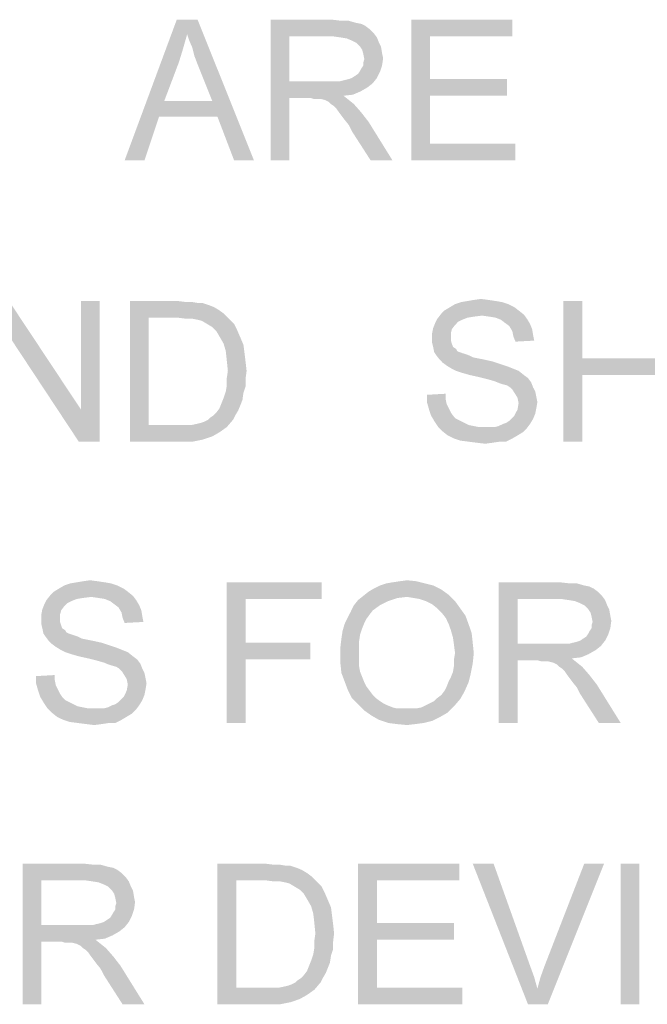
# Model space of a CAD drawing. Extents: x 0 to 841, y 0 to 594.
# Tile 43 of 91: x 685 to 696, y 44 to 61. Entities that reach past the tile are written whole.
import ezdxf

# ---------------------------------------------------------------- set-up
doc = ezdxf.new("R2010")
doc.units = 0
doc.header["$LTSCALE"] = 46.255
doc.header["$MEASUREMENT"] = 0
doc.layers.get('0').update_dxf_attribs({"linetype": 'CONTINUOUS'})

msp = doc.modelspace()

# ---------------------------------------------------------------- linework, layer by layer
at = {"color": 7, "linetype": 'Continuous'}
for points in [[(687.533, 60.741), (686.422, 58.5), (687.348, 61)], [(687.348, 61), (687.719, 61), (687.533, 60.741)], [(687.57, 60.63), (687.533, 60.741), (687.719, 61)], [(687.626, 60.5), (687.57, 60.63), (687.719, 61)], [(687.663, 60.352), (687.626, 60.5), (687.719, 61)], [(687.719, 60.204), (687.663, 60.352), (687.719, 61)], [(687.978, 59.556), (687.719, 60.204), (687.719, 61)], [(688.07, 59.278), (687.978, 59.556), (687.719, 61)], [(688.367, 58.5), (688.07, 59.278), (687.719, 61)], [(688.367, 58.5), (687.719, 61), (688.719, 58.5)], [(689.015, 61), (690.107, 61), (689.348, 60.704)], [(689.348, 60.704), (689.015, 58.5), (689.015, 61)], [(690.107, 61), (690.274, 60.981), (689.348, 60.704)], [(690.404, 60.981), (690.533, 60.944), (689.348, 60.704)], [(690.274, 60.981), (690.404, 60.981), (689.348, 60.704)], [(690.533, 60.944), (690.626, 60.926), (689.348, 60.704)], [(690.626, 60.926), (690.7, 60.889), (689.348, 60.704)], [(691.515, 61), (693.311, 61), (691.848, 60.704)], [(691.848, 60.704), (691.515, 58.5), (691.515, 61)], [(691.848, 60.704), (693.311, 61), (693.311, 60.704)], [(687.533, 60.741), (687.459, 60.481), (686.422, 58.5)], [(690.7, 60.889), (690.774, 60.833), (689.348, 60.704)], [(690.774, 60.833), (690.848, 60.759), (689.348, 60.704)], [(690.126, 60.704), (689.348, 60.704), (690.848, 60.759)], [(690.256, 60.685), (690.126, 60.704), (690.848, 60.759)], [(690.256, 60.685), (690.848, 60.759), (690.904, 60.685)], [(689.348, 60.704), (689.348, 59.907), (689.015, 58.5)], [(690.904, 60.685), (690.367, 60.667), (690.256, 60.685)], [(690.459, 60.63), (690.367, 60.667), (690.904, 60.685)], [(690.533, 60.593), (690.459, 60.63), (690.904, 60.685)], [(690.533, 60.593), (690.904, 60.685), (690.941, 60.593)], [(690.941, 60.593), (690.607, 60.519), (690.533, 60.593)], [(690.607, 60.519), (690.941, 60.593), (690.978, 60.519)], [(691.848, 60.704), (691.848, 59.944), (691.515, 58.5)], [(687.459, 60.481), (687.385, 60.241), (686.422, 58.5)], [(690.978, 60.519), (690.644, 60.463), (690.607, 60.519)], [(690.644, 60.463), (690.978, 60.519), (690.996, 60.407)], [(690.996, 60.407), (690.663, 60.389), (690.644, 60.463)], [(690.663, 60.389), (690.996, 60.407), (691.015, 60.315)], [(691.015, 60.315), (690.681, 60.296), (690.663, 60.389)], [(687.385, 60.241), (687.126, 59.556), (686.422, 58.5)], [(690.663, 60.241), (690.681, 60.296), (691.015, 60.315)], [(690.663, 60.185), (690.663, 60.241), (691.015, 60.315)], [(690.663, 60.185), (691.015, 60.315), (690.996, 60.185)], [(690.459, 59.963), (690.515, 60), (690.959, 60.074)], [(690.459, 59.963), (690.959, 60.074), (690.904, 59.963)], [(690.515, 60), (690.57, 60.037), (690.959, 60.074)], [(690.959, 60.074), (690.57, 60.037), (690.607, 60.093)], [(690.607, 60.093), (690.626, 60.13), (690.996, 60.185)], [(690.607, 60.093), (690.996, 60.185), (690.959, 60.074)], [(690.996, 60.185), (690.626, 60.13), (690.663, 60.185)], [(689.348, 59.907), (689.348, 59.611), (689.015, 58.5)], [(690.256, 59.907), (690.83, 59.87), (689.348, 59.611)], [(690.163, 59.907), (690.256, 59.907), (689.348, 59.611)], [(690.052, 59.907), (690.163, 59.907), (689.348, 59.611)], [(689.348, 59.907), (690.052, 59.907), (689.348, 59.611)], [(690.83, 59.87), (690.737, 59.796), (689.348, 59.611)], [(690.256, 59.907), (690.33, 59.926), (690.904, 59.963)], [(690.256, 59.907), (690.904, 59.963), (690.83, 59.87)], [(690.33, 59.926), (690.404, 59.944), (690.904, 59.963)], [(690.904, 59.963), (690.404, 59.944), (690.459, 59.963)], [(691.848, 59.944), (691.848, 59.648), (691.515, 58.5)], [(691.848, 59.648), (693.219, 59.944), (693.219, 59.648)], [(691.848, 59.944), (693.219, 59.944), (691.848, 59.648)], [(690.737, 59.796), (690.607, 59.722), (689.348, 59.611)], [(690.607, 59.722), (690.478, 59.667), (689.348, 59.611)], [(687.126, 59.556), (687.033, 59.278), (686.422, 58.5)], [(687.126, 59.556), (687.978, 59.556), (687.033, 59.278)], [(688.07, 59.278), (687.033, 59.278), (687.978, 59.556)], [(689.015, 58.5), (689.348, 59.611), (689.348, 58.5)], [(690.478, 59.667), (690.311, 59.648), (689.348, 59.611)], [(689.719, 59.611), (689.348, 59.611), (690.311, 59.648)], [(689.774, 59.593), (689.719, 59.611), (690.311, 59.648)], [(689.83, 59.593), (689.774, 59.593), (690.311, 59.648)], [(689.867, 59.593), (689.83, 59.593), (690.311, 59.648)], [(689.904, 59.593), (689.867, 59.593), (690.311, 59.648)], [(689.978, 59.574), (689.904, 59.593), (690.311, 59.648)], [(689.978, 59.574), (690.311, 59.648), (690.404, 59.574)], [(690.404, 59.574), (690.052, 59.537), (689.978, 59.574)], [(690.089, 59.5), (690.052, 59.537), (690.404, 59.574)], [(690.089, 59.5), (690.404, 59.574), (690.496, 59.5)], [(690.496, 59.5), (690.144, 59.463), (690.089, 59.5)], [(690.181, 59.426), (690.144, 59.463), (690.496, 59.5)], [(690.219, 59.37), (690.181, 59.426), (690.496, 59.5)], [(690.219, 59.37), (690.496, 59.5), (690.626, 59.352)], [(691.848, 59.648), (691.848, 58.796), (691.515, 58.5)], [(690.626, 59.352), (690.274, 59.296), (690.219, 59.37)], [(690.33, 59.222), (690.274, 59.296), (690.626, 59.352)], [(690.33, 59.222), (690.626, 59.352), (690.756, 59.185)], [(686.422, 58.5), (687.033, 59.278), (686.774, 58.5)], [(690.756, 59.185), (690.404, 59.13), (690.33, 59.222)], [(690.459, 59.019), (690.404, 59.13), (690.756, 59.185)], [(690.793, 58.5), (690.459, 59.019), (690.756, 59.185)], [(690.793, 58.5), (690.756, 59.185), (691.181, 58.5)], [(691.848, 58.796), (693.367, 58.796), (691.515, 58.5)], [(691.515, 58.5), (693.367, 58.796), (693.367, 58.5)], [(684.348, 55.407), (684.367, 56), (685.644, 54.074)], [(685.607, 53.5), (685.644, 54.074), (685.978, 56)], [(685.607, 53.5), (685.978, 56), (685.978, 53.5)], [(685.978, 56), (685.644, 54.074), (685.644, 56)], [(686.515, 56), (687.367, 56), (686.848, 55.704)], [(686.848, 55.704), (686.515, 53.5), (686.515, 56)], [(687.367, 56), (687.515, 55.981), (686.848, 55.704)], [(693.015, 56), (692.404, 55.981), (692.515, 56)], [(692.404, 55.981), (693.015, 56), (693.126, 55.981)], [(692.885, 56.019), (692.515, 56), (692.626, 56.019)], [(692.515, 56), (692.885, 56.019), (693.015, 56)], [(692.626, 56.019), (692.756, 56.037), (692.885, 56.019)], [(694.552, 56), (694.552, 54.981), (694.219, 53.5)], [(694.552, 56), (694.219, 53.5), (694.219, 56)], [(687.626, 55.981), (687.737, 55.963), (686.848, 55.704)], [(687.515, 55.981), (687.626, 55.981), (686.848, 55.704)], [(687.811, 55.963), (687.922, 55.926), (686.848, 55.704)], [(687.737, 55.963), (687.811, 55.963), (686.848, 55.704)], [(687.922, 55.926), (688.015, 55.889), (686.848, 55.704)], [(688.015, 55.889), (688.107, 55.833), (686.848, 55.704)], [(688.107, 55.833), (688.181, 55.778), (686.848, 55.704)], [(693.422, 55.833), (692.052, 55.778), (692.107, 55.833)], [(692.052, 55.778), (693.422, 55.833), (693.515, 55.759)], [(693.348, 55.889), (692.107, 55.833), (692.2, 55.889)], [(692.107, 55.833), (693.348, 55.889), (693.422, 55.833)], [(693.237, 55.944), (692.2, 55.889), (692.293, 55.944)], [(692.2, 55.889), (693.237, 55.944), (693.348, 55.889)], [(693.126, 55.981), (692.293, 55.944), (692.404, 55.981)], [(692.293, 55.944), (693.126, 55.981), (693.237, 55.944)], [(686.848, 55.704), (686.848, 53.796), (686.515, 53.5)], [(687.367, 55.704), (686.848, 55.704), (688.181, 55.778)], [(687.515, 55.685), (687.367, 55.704), (688.181, 55.778)], [(687.626, 55.685), (687.515, 55.685), (688.181, 55.778)], [(687.626, 55.685), (688.181, 55.778), (688.274, 55.685)], [(688.274, 55.685), (687.719, 55.667), (687.626, 55.685)], [(687.793, 55.648), (687.719, 55.667), (688.274, 55.685)], [(687.885, 55.593), (687.793, 55.648), (688.274, 55.685)], [(687.885, 55.593), (688.274, 55.685), (688.367, 55.593)], [(692.422, 55.667), (691.941, 55.611), (691.978, 55.685)], [(692.422, 55.667), (692.348, 55.63), (691.941, 55.611)], [(692.774, 55.741), (691.978, 55.685), (692.052, 55.778)], [(692.774, 55.741), (692.626, 55.722), (691.978, 55.685)], [(692.626, 55.722), (692.515, 55.704), (691.978, 55.685)], [(691.978, 55.685), (692.515, 55.704), (692.422, 55.667)], [(692.052, 55.778), (693.515, 55.759), (692.774, 55.741)], [(692.904, 55.722), (692.774, 55.741), (693.515, 55.759)], [(693.015, 55.704), (692.904, 55.722), (693.515, 55.759)], [(693.015, 55.704), (693.515, 55.759), (693.57, 55.685)], [(693.57, 55.685), (693.107, 55.667), (693.015, 55.704)], [(693.181, 55.611), (693.107, 55.667), (693.57, 55.685)], [(693.181, 55.611), (693.57, 55.685), (693.626, 55.593)], [(688.367, 55.593), (687.978, 55.537), (687.885, 55.593)], [(687.978, 55.537), (688.367, 55.593), (688.422, 55.481)], [(688.422, 55.481), (688.052, 55.463), (687.978, 55.537)], [(688.107, 55.37), (688.052, 55.463), (688.422, 55.481)], [(688.107, 55.37), (688.422, 55.481), (688.478, 55.352)], [(692.237, 55.5), (691.885, 55.426), (691.904, 55.519)], [(691.885, 55.426), (692.237, 55.5), (692.219, 55.426)], [(692.293, 55.574), (691.904, 55.519), (691.941, 55.611)], [(691.904, 55.519), (692.293, 55.574), (692.237, 55.5)], [(691.941, 55.611), (692.348, 55.63), (692.293, 55.574)], [(693.626, 55.593), (693.256, 55.556), (693.181, 55.611)], [(693.256, 55.556), (693.626, 55.593), (693.663, 55.5)], [(693.663, 55.5), (693.311, 55.463), (693.256, 55.556)], [(693.311, 55.463), (693.663, 55.5), (693.681, 55.389)], [(685.644, 54.074), (685.607, 53.5), (684.348, 55.407)], [(688.478, 55.352), (688.181, 55.241), (688.107, 55.37)], [(688.181, 55.241), (688.478, 55.352), (688.533, 55.222)], [(692.219, 55.426), (692.219, 55.352), (691.885, 55.333)], [(692.219, 55.426), (691.885, 55.333), (691.885, 55.426)], [(691.885, 55.333), (692.219, 55.352), (692.219, 55.296)], [(692.219, 55.296), (691.885, 55.259), (691.885, 55.333)], [(693.681, 55.389), (693.33, 55.37), (693.311, 55.463)], [(693.33, 55.37), (693.681, 55.389), (693.7, 55.296)], [(693.7, 55.296), (693.367, 55.278), (693.33, 55.37)], [(688.533, 55.222), (688.219, 55.111), (688.181, 55.241)], [(688.219, 55.111), (688.533, 55.222), (688.552, 55.074)], [(691.885, 55.259), (692.219, 55.296), (692.237, 55.241)], [(692.237, 55.241), (691.904, 55.185), (691.885, 55.259)], [(691.904, 55.185), (692.237, 55.241), (692.256, 55.185)], [(692.256, 55.185), (691.922, 55.093), (691.904, 55.185)], [(692.256, 55.185), (692.311, 55.148), (691.922, 55.093)], [(692.311, 55.148), (692.33, 55.111), (691.922, 55.093)], [(688.552, 55.074), (688.237, 54.944), (688.219, 55.111)], [(688.237, 54.944), (688.552, 55.074), (688.57, 54.926)], [(691.922, 55.093), (692.33, 55.111), (692.367, 55.093)], [(692.367, 55.093), (691.959, 55.037), (691.922, 55.093)], [(692.367, 55.093), (692.422, 55.074), (691.959, 55.037)], [(692.422, 55.074), (692.478, 55.056), (691.959, 55.037)], [(691.959, 55.037), (692.478, 55.056), (692.533, 55.037)], [(692.533, 55.037), (692.015, 54.963), (691.959, 55.037)], [(692.533, 55.037), (692.607, 55), (692.015, 54.963)], [(692.607, 55), (692.7, 54.981), (692.015, 54.963)], [(692.015, 54.963), (692.7, 54.981), (692.793, 54.963)], [(692.793, 54.963), (692.07, 54.907), (692.015, 54.963)], [(692.793, 54.963), (692.959, 54.926), (692.07, 54.907)], [(694.552, 54.981), (694.552, 54.685), (694.219, 53.5)], [(694.552, 54.981), (695.848, 54.981), (694.552, 54.685)], [(695.848, 54.685), (694.552, 54.685), (695.848, 54.981)], [(688.57, 54.926), (688.256, 54.759), (688.237, 54.944)], [(688.256, 54.759), (688.57, 54.926), (688.589, 54.759)], [(692.07, 54.907), (692.959, 54.926), (693.126, 54.87)], [(693.126, 54.87), (692.144, 54.852), (692.07, 54.907)], [(692.144, 54.852), (693.126, 54.87), (693.237, 54.833)], [(693.237, 54.833), (692.237, 54.796), (692.144, 54.852)], [(692.237, 54.796), (693.237, 54.833), (693.33, 54.796)], [(693.33, 54.796), (692.311, 54.759), (692.237, 54.796)], [(692.311, 54.759), (693.33, 54.796), (693.422, 54.759)], [(688.589, 54.759), (688.237, 54.63), (688.256, 54.759)], [(688.237, 54.63), (688.589, 54.759), (688.57, 54.611)], [(688.57, 54.611), (688.237, 54.5), (688.237, 54.63)], [(688.237, 54.5), (688.57, 54.611), (688.57, 54.481)], [(693.422, 54.759), (692.422, 54.722), (692.311, 54.759)], [(692.552, 54.685), (692.422, 54.722), (693.422, 54.759)], [(692.552, 54.685), (693.422, 54.759), (693.515, 54.685)], [(693.515, 54.685), (692.719, 54.648), (692.552, 54.685)], [(692.719, 54.648), (693.515, 54.685), (693.589, 54.63)], [(693.589, 54.63), (692.867, 54.611), (692.719, 54.648)], [(692.996, 54.574), (692.867, 54.611), (693.589, 54.63)], [(692.996, 54.574), (693.589, 54.63), (693.644, 54.556)], [(694.219, 53.5), (694.552, 54.685), (694.552, 53.5)], [(688.57, 54.481), (688.219, 54.389), (688.237, 54.5)], [(688.219, 54.389), (688.57, 54.481), (688.533, 54.37)], [(693.644, 54.556), (693.089, 54.537), (692.996, 54.574)], [(693.144, 54.519), (693.089, 54.537), (693.644, 54.556)], [(693.219, 54.5), (693.144, 54.519), (693.644, 54.556)], [(693.274, 54.463), (693.219, 54.5), (693.644, 54.556)], [(693.274, 54.463), (693.644, 54.556), (693.681, 54.463)], [(693.681, 54.463), (693.311, 54.426), (693.274, 54.463)], [(693.311, 54.426), (693.681, 54.463), (693.719, 54.389)], [(693.719, 54.389), (693.348, 54.37), (693.311, 54.426)], [(688.515, 54.241), (688.144, 54.185), (688.181, 54.278)], [(688.533, 54.37), (688.181, 54.278), (688.219, 54.389)], [(688.181, 54.278), (688.533, 54.37), (688.515, 54.241)], [(691.793, 54.333), (692.126, 54.352), (692.126, 54.259)], [(692.126, 54.259), (691.793, 54.204), (691.793, 54.333)], [(691.793, 54.204), (692.126, 54.259), (692.144, 54.167)], [(693.348, 54.37), (693.719, 54.389), (693.737, 54.296)], [(693.737, 54.296), (693.404, 54.278), (693.348, 54.37)], [(693.404, 54.278), (693.737, 54.296), (693.756, 54.204)], [(693.756, 54.204), (693.422, 54.185), (693.404, 54.278)], [(688.441, 54.056), (688.052, 54.019), (688.107, 54.093)], [(688.478, 54.148), (688.107, 54.093), (688.144, 54.185)], [(688.107, 54.093), (688.478, 54.148), (688.441, 54.056)], [(688.144, 54.185), (688.515, 54.241), (688.478, 54.148)], [(692.144, 54.167), (691.83, 54.074), (691.793, 54.204)], [(692.144, 54.167), (692.181, 54.093), (691.83, 54.074)], [(691.83, 54.074), (692.181, 54.093), (692.219, 54.019)], [(693.737, 54.093), (693.404, 54.074), (693.422, 54.185)], [(693.404, 54.074), (693.737, 54.093), (693.719, 54)], [(693.422, 54.185), (693.756, 54.204), (693.737, 54.093)], [(687.904, 53.889), (687.941, 53.926), (688.385, 53.963)], [(687.904, 53.889), (688.385, 53.963), (688.348, 53.889)], [(688.385, 53.963), (687.941, 53.926), (687.996, 53.963)], [(687.996, 53.963), (688.052, 54.019), (688.441, 54.056)], [(687.996, 53.963), (688.441, 54.056), (688.385, 53.963)], [(692.219, 54.019), (691.867, 53.963), (691.83, 54.074)], [(691.867, 53.963), (692.219, 54.019), (692.256, 53.963)], [(692.256, 53.963), (691.922, 53.87), (691.867, 53.963)], [(692.256, 53.963), (692.311, 53.907), (691.922, 53.87)], [(691.922, 53.87), (692.311, 53.907), (692.385, 53.87)], [(693.144, 53.815), (693.2, 53.833), (693.681, 53.907)], [(693.144, 53.815), (693.681, 53.907), (693.626, 53.815)], [(693.2, 53.833), (693.256, 53.87), (693.681, 53.907)], [(693.681, 53.907), (693.256, 53.87), (693.311, 53.926)], [(693.311, 53.926), (693.348, 53.963), (693.719, 54)], [(693.311, 53.926), (693.719, 54), (693.681, 53.907)], [(693.719, 54), (693.348, 53.963), (693.404, 54.074)], [(687.607, 53.796), (688.237, 53.759), (686.515, 53.5)], [(687.496, 53.796), (687.607, 53.796), (686.515, 53.5)], [(687.385, 53.796), (687.496, 53.796), (686.515, 53.5)], [(686.848, 53.796), (687.385, 53.796), (686.515, 53.5)], [(688.237, 53.759), (688.107, 53.667), (686.515, 53.5)], [(687.607, 53.796), (687.7, 53.815), (688.348, 53.889)], [(687.607, 53.796), (688.348, 53.889), (688.237, 53.759)], [(687.7, 53.815), (687.774, 53.833), (688.348, 53.889)], [(687.774, 53.833), (687.83, 53.852), (688.348, 53.889)], [(688.348, 53.889), (687.83, 53.852), (687.904, 53.889)], [(692.385, 53.87), (691.996, 53.759), (691.922, 53.87)], [(692.385, 53.87), (692.459, 53.833), (691.996, 53.759)], [(692.459, 53.833), (692.533, 53.796), (691.996, 53.759)], [(692.533, 53.796), (692.626, 53.778), (691.996, 53.759)], [(691.996, 53.759), (692.626, 53.778), (692.719, 53.759)], [(692.719, 53.759), (692.07, 53.685), (691.996, 53.759)], [(692.996, 53.759), (693.57, 53.741), (692.07, 53.685)], [(692.904, 53.759), (692.996, 53.759), (692.07, 53.685)], [(692.83, 53.759), (692.904, 53.759), (692.07, 53.685)], [(692.719, 53.759), (692.83, 53.759), (692.07, 53.685)], [(692.07, 53.685), (693.57, 53.741), (693.496, 53.667)], [(692.996, 53.759), (693.07, 53.778), (693.626, 53.815)], [(692.996, 53.759), (693.626, 53.815), (693.57, 53.741)], [(693.626, 53.815), (693.07, 53.778), (693.144, 53.815)], [(688.107, 53.667), (687.978, 53.593), (686.515, 53.5)], [(687.978, 53.593), (687.811, 53.537), (686.515, 53.5)], [(693.496, 53.667), (692.163, 53.611), (692.07, 53.685)], [(692.163, 53.611), (693.496, 53.667), (693.404, 53.611)], [(693.404, 53.611), (692.274, 53.556), (692.163, 53.611)], [(692.274, 53.556), (693.404, 53.611), (693.311, 53.556)], [(693.311, 53.556), (692.385, 53.519), (692.274, 53.556)], [(692.533, 53.5), (692.385, 53.519), (693.311, 53.556)], [(693.089, 53.5), (692.533, 53.5), (693.311, 53.556)], [(693.089, 53.5), (693.311, 53.556), (693.2, 53.5)], [(687.404, 53.5), (686.515, 53.5), (687.811, 53.537)], [(687.404, 53.5), (687.811, 53.537), (687.626, 53.5)], [(693.089, 53.5), (692.681, 53.481), (692.533, 53.5)], [(692.681, 53.481), (693.089, 53.5), (692.959, 53.481)], [(692.959, 53.481), (692.83, 53.463), (692.681, 53.481)], [(686.293, 50.944), (685.256, 50.889), (685.348, 50.944)], [(685.256, 50.889), (686.293, 50.944), (686.404, 50.889)], [(686.181, 50.981), (685.348, 50.944), (685.459, 50.981)], [(685.348, 50.944), (686.181, 50.981), (686.293, 50.944)], [(686.07, 51), (685.459, 50.981), (685.57, 51)], [(685.459, 50.981), (686.07, 51), (686.181, 50.981)], [(685.941, 51.019), (685.57, 51), (685.681, 51.019)], [(685.57, 51), (685.941, 51.019), (686.07, 51)], [(685.681, 51.019), (685.811, 51.037), (685.941, 51.019)], [(688.237, 51), (689.922, 51), (688.57, 50.704)], [(688.57, 50.704), (688.237, 48.5), (688.237, 51)], [(688.57, 50.704), (689.922, 51), (689.922, 50.704)], [(691.904, 50.944), (690.848, 50.889), (690.959, 50.944)], [(690.848, 50.889), (691.904, 50.944), (692.052, 50.87)], [(691.756, 50.981), (690.959, 50.944), (691.07, 50.981)], [(690.959, 50.944), (691.756, 50.981), (691.904, 50.944)], [(691.07, 50.981), (691.181, 51), (691.607, 51.019)], [(691.07, 50.981), (691.607, 51.019), (691.756, 50.981)], [(691.607, 51.019), (691.181, 51), (691.311, 51.019)], [(691.311, 51.019), (691.441, 51.037), (691.607, 51.019)], [(693.07, 51), (694.163, 51), (693.404, 50.704)], [(693.404, 50.704), (693.07, 48.5), (693.07, 51)], [(694.163, 51), (694.33, 50.981), (693.404, 50.704)], [(694.459, 50.981), (694.589, 50.944), (693.404, 50.704)], [(694.33, 50.981), (694.459, 50.981), (693.404, 50.704)], [(694.589, 50.944), (694.681, 50.926), (693.404, 50.704)], [(694.681, 50.926), (694.756, 50.889), (693.404, 50.704)], [(685.83, 50.741), (685.033, 50.685), (685.107, 50.778)], [(686.478, 50.833), (685.107, 50.778), (685.163, 50.833)], [(685.107, 50.778), (686.478, 50.833), (686.57, 50.759)], [(685.107, 50.778), (686.57, 50.759), (685.83, 50.741)], [(686.404, 50.889), (685.163, 50.833), (685.256, 50.889)], [(685.163, 50.833), (686.404, 50.889), (686.478, 50.833)], [(685.959, 50.722), (685.83, 50.741), (686.57, 50.759)], [(686.07, 50.704), (685.959, 50.722), (686.57, 50.759)], [(686.07, 50.704), (686.57, 50.759), (686.626, 50.685)], [(691.441, 50.741), (690.57, 50.685), (690.663, 50.759)], [(692.181, 50.778), (690.663, 50.759), (690.756, 50.833)], [(691.441, 50.741), (690.663, 50.759), (692.181, 50.778)], [(692.052, 50.87), (690.756, 50.833), (690.848, 50.889)], [(690.756, 50.833), (692.052, 50.87), (692.181, 50.778)], [(691.552, 50.722), (691.441, 50.741), (692.181, 50.778)], [(691.663, 50.704), (691.552, 50.722), (692.181, 50.778)], [(691.774, 50.667), (691.663, 50.704), (692.181, 50.778)], [(691.774, 50.667), (692.181, 50.778), (692.293, 50.667)], [(694.756, 50.889), (694.83, 50.833), (693.404, 50.704)], [(694.83, 50.833), (694.904, 50.759), (693.404, 50.704)], [(694.181, 50.704), (693.404, 50.704), (694.904, 50.759)], [(694.311, 50.685), (694.181, 50.704), (694.904, 50.759)], [(694.311, 50.685), (694.904, 50.759), (694.959, 50.685)], [(685.348, 50.574), (684.959, 50.519), (684.996, 50.611)], [(685.478, 50.667), (684.996, 50.611), (685.033, 50.685)], [(685.478, 50.667), (685.404, 50.63), (684.996, 50.611)], [(684.996, 50.611), (685.404, 50.63), (685.348, 50.574)], [(685.83, 50.741), (685.681, 50.722), (685.033, 50.685)], [(685.681, 50.722), (685.57, 50.704), (685.033, 50.685)], [(685.033, 50.685), (685.57, 50.704), (685.478, 50.667)], [(686.626, 50.685), (686.163, 50.667), (686.07, 50.704)], [(686.237, 50.611), (686.163, 50.667), (686.626, 50.685)], [(686.237, 50.611), (686.626, 50.685), (686.681, 50.593)], [(686.681, 50.593), (686.311, 50.556), (686.237, 50.611)], [(686.311, 50.556), (686.681, 50.593), (686.719, 50.5)], [(688.57, 50.704), (688.57, 49.926), (688.237, 48.5)], [(690.959, 50.593), (690.83, 50.5), (690.441, 50.481)], [(690.959, 50.593), (690.441, 50.481), (690.496, 50.593)], [(691.107, 50.667), (690.496, 50.593), (690.57, 50.685)], [(690.496, 50.593), (691.107, 50.667), (690.959, 50.593)], [(691.441, 50.741), (691.274, 50.722), (690.57, 50.685)], [(690.57, 50.685), (691.274, 50.722), (691.107, 50.667)], [(692.293, 50.667), (691.885, 50.611), (691.774, 50.667)], [(691.978, 50.537), (691.885, 50.611), (692.293, 50.667)], [(691.978, 50.537), (692.293, 50.667), (692.385, 50.537)], [(693.404, 50.704), (693.404, 49.907), (693.07, 48.5)], [(694.959, 50.685), (694.422, 50.667), (694.311, 50.685)], [(694.515, 50.63), (694.422, 50.667), (694.959, 50.685)], [(694.589, 50.593), (694.515, 50.63), (694.959, 50.685)], [(694.589, 50.593), (694.959, 50.685), (694.996, 50.593)], [(694.996, 50.593), (694.663, 50.519), (694.589, 50.593)], [(694.663, 50.519), (694.996, 50.593), (695.033, 50.519)], [(685.293, 50.5), (684.941, 50.426), (684.959, 50.519)], [(684.941, 50.426), (685.293, 50.5), (685.274, 50.426)], [(685.274, 50.426), (685.274, 50.352), (684.941, 50.333)], [(685.274, 50.426), (684.941, 50.333), (684.941, 50.426)], [(684.959, 50.519), (685.348, 50.574), (685.293, 50.5)], [(686.719, 50.5), (686.367, 50.463), (686.311, 50.556)], [(686.367, 50.463), (686.719, 50.5), (686.737, 50.389)], [(686.737, 50.389), (686.385, 50.37), (686.367, 50.463)], [(690.774, 50.426), (690.385, 50.37), (690.441, 50.481)], [(690.385, 50.37), (690.774, 50.426), (690.719, 50.352)], [(690.441, 50.481), (690.83, 50.5), (690.774, 50.426)], [(692.385, 50.537), (692.052, 50.463), (691.978, 50.537)], [(692.052, 50.463), (692.385, 50.537), (692.478, 50.407)], [(692.478, 50.407), (692.126, 50.37), (692.052, 50.463)], [(692.181, 50.259), (692.126, 50.37), (692.478, 50.407)], [(692.181, 50.259), (692.478, 50.407), (692.533, 50.259)], [(695.033, 50.519), (694.7, 50.463), (694.663, 50.519)], [(694.7, 50.463), (695.033, 50.519), (695.052, 50.407)], [(695.052, 50.407), (694.719, 50.389), (694.7, 50.463)], [(694.719, 50.389), (695.052, 50.407), (695.07, 50.315)], [(684.941, 50.333), (685.274, 50.352), (685.274, 50.296)], [(685.274, 50.296), (684.941, 50.259), (684.941, 50.333)], [(684.941, 50.259), (685.274, 50.296), (685.293, 50.241)], [(685.293, 50.241), (684.959, 50.185), (684.941, 50.259)], [(684.959, 50.185), (685.293, 50.241), (685.311, 50.185)], [(686.385, 50.37), (686.737, 50.389), (686.756, 50.296)], [(686.756, 50.296), (686.422, 50.278), (686.385, 50.37)], [(690.644, 50.185), (690.293, 50.13), (690.33, 50.259)], [(690.719, 50.352), (690.33, 50.259), (690.385, 50.37)], [(690.719, 50.352), (690.681, 50.278), (690.33, 50.259)], [(690.33, 50.259), (690.681, 50.278), (690.644, 50.185)], [(692.533, 50.259), (692.219, 50.148), (692.181, 50.259)], [(692.219, 50.148), (692.533, 50.259), (692.589, 50.093)], [(695.07, 50.315), (694.737, 50.296), (694.719, 50.389)], [(694.719, 50.241), (694.737, 50.296), (695.07, 50.315)], [(694.719, 50.185), (694.719, 50.241), (695.07, 50.315)], [(694.719, 50.185), (695.07, 50.315), (695.052, 50.185)], [(685.311, 50.185), (684.978, 50.093), (684.959, 50.185)], [(685.311, 50.185), (685.367, 50.148), (684.978, 50.093)], [(685.367, 50.148), (685.385, 50.111), (684.978, 50.093)], [(684.978, 50.093), (685.385, 50.111), (685.422, 50.093)], [(685.422, 50.093), (685.015, 50.037), (684.978, 50.093)], [(685.422, 50.093), (685.478, 50.074), (685.015, 50.037)], [(685.478, 50.074), (685.533, 50.056), (685.015, 50.037)], [(685.015, 50.037), (685.533, 50.056), (685.589, 50.037)], [(690.607, 50.074), (690.274, 50), (690.293, 50.13)], [(690.274, 50), (690.607, 50.074), (690.589, 49.963)], [(690.293, 50.13), (690.644, 50.185), (690.607, 50.074)], [(692.589, 50.093), (692.256, 50.019), (692.219, 50.148)], [(692.256, 50.019), (692.589, 50.093), (692.607, 49.926)], [(694.515, 49.963), (694.57, 50), (695.015, 50.074)], [(694.515, 49.963), (695.015, 50.074), (694.959, 49.963)], [(694.57, 50), (694.626, 50.037), (695.015, 50.074)], [(695.015, 50.074), (694.626, 50.037), (694.663, 50.093)], [(694.663, 50.093), (694.681, 50.13), (695.052, 50.185)], [(694.663, 50.093), (695.052, 50.185), (695.015, 50.074)], [(695.052, 50.185), (694.681, 50.13), (694.719, 50.185)], [(685.589, 50.037), (685.07, 49.963), (685.015, 50.037)], [(685.589, 50.037), (685.663, 50), (685.07, 49.963)], [(685.663, 50), (685.756, 49.981), (685.07, 49.963)], [(685.07, 49.963), (685.756, 49.981), (685.848, 49.963)], [(685.848, 49.963), (685.126, 49.907), (685.07, 49.963)], [(685.848, 49.963), (686.015, 49.926), (685.126, 49.907)], [(685.126, 49.907), (686.015, 49.926), (686.181, 49.87)], [(686.181, 49.87), (685.2, 49.852), (685.126, 49.907)], [(688.57, 49.926), (688.57, 49.63), (688.237, 48.5)], [(688.57, 49.63), (689.719, 49.926), (689.719, 49.63)], [(688.57, 49.926), (689.719, 49.926), (688.57, 49.63)], [(690.589, 49.963), (690.256, 49.852), (690.274, 50)], [(690.256, 49.852), (690.589, 49.963), (690.589, 49.833)], [(692.607, 49.926), (692.274, 49.889), (692.256, 50.019)], [(692.293, 49.741), (692.274, 49.889), (692.607, 49.926)], [(692.293, 49.741), (692.607, 49.926), (692.626, 49.741)], [(693.404, 49.907), (693.404, 49.611), (693.07, 48.5)], [(694.311, 49.907), (694.885, 49.87), (693.404, 49.611)], [(694.219, 49.907), (694.311, 49.907), (693.404, 49.611)], [(694.107, 49.907), (694.219, 49.907), (693.404, 49.611)], [(693.404, 49.907), (694.107, 49.907), (693.404, 49.611)], [(694.311, 49.907), (694.385, 49.926), (694.959, 49.963)], [(694.311, 49.907), (694.959, 49.963), (694.885, 49.87)], [(694.385, 49.926), (694.459, 49.944), (694.959, 49.963)], [(694.959, 49.963), (694.459, 49.944), (694.515, 49.963)], [(685.2, 49.852), (686.181, 49.87), (686.293, 49.833)], [(686.293, 49.833), (685.293, 49.796), (685.2, 49.852)], [(685.293, 49.796), (686.293, 49.833), (686.385, 49.796)], [(686.385, 49.796), (685.367, 49.759), (685.293, 49.796)], [(685.367, 49.759), (686.385, 49.796), (686.478, 49.759)], [(686.478, 49.759), (685.478, 49.722), (685.367, 49.759)], [(685.607, 49.685), (685.478, 49.722), (686.478, 49.759)], [(685.607, 49.685), (686.478, 49.759), (686.57, 49.685)], [(690.589, 49.833), (690.256, 49.704), (690.256, 49.852)], [(690.256, 49.704), (690.589, 49.833), (690.589, 49.704)], [(690.589, 49.704), (690.589, 49.593), (690.256, 49.556)], [(690.589, 49.704), (690.256, 49.556), (690.256, 49.704)], [(692.626, 49.741), (692.274, 49.63), (692.293, 49.741)], [(692.274, 49.63), (692.626, 49.741), (692.607, 49.556)], [(694.885, 49.87), (694.793, 49.796), (693.404, 49.611)], [(694.793, 49.796), (694.663, 49.722), (693.404, 49.611)], [(694.663, 49.722), (694.533, 49.667), (693.404, 49.611)], [(686.57, 49.685), (685.774, 49.648), (685.607, 49.685)], [(685.774, 49.648), (686.57, 49.685), (686.644, 49.63)], [(686.644, 49.63), (685.922, 49.611), (685.774, 49.648)], [(686.052, 49.574), (685.922, 49.611), (686.644, 49.63)], [(686.052, 49.574), (686.644, 49.63), (686.7, 49.556)], [(686.7, 49.556), (686.144, 49.537), (686.052, 49.574)], [(686.2, 49.519), (686.144, 49.537), (686.7, 49.556)], [(686.274, 49.5), (686.2, 49.519), (686.7, 49.556)], [(686.33, 49.463), (686.274, 49.5), (686.7, 49.556)], [(686.33, 49.463), (686.7, 49.556), (686.737, 49.463)], [(688.237, 48.5), (688.57, 49.63), (688.57, 48.5)], [(690.256, 49.556), (690.589, 49.593), (690.589, 49.5)], [(690.589, 49.5), (690.274, 49.389), (690.256, 49.556)], [(692.256, 49.407), (692.274, 49.519), (692.607, 49.556)], [(692.256, 49.407), (692.607, 49.556), (692.57, 49.37)], [(692.607, 49.556), (692.274, 49.519), (692.274, 49.63)], [(693.07, 48.5), (693.404, 49.611), (693.404, 48.5)], [(694.533, 49.667), (694.367, 49.648), (693.404, 49.611)], [(693.774, 49.611), (693.404, 49.611), (694.367, 49.648)], [(693.83, 49.593), (693.774, 49.611), (694.367, 49.648)], [(693.885, 49.593), (693.83, 49.593), (694.367, 49.648)], [(693.922, 49.593), (693.885, 49.593), (694.367, 49.648)], [(693.959, 49.593), (693.922, 49.593), (694.367, 49.648)], [(694.033, 49.574), (693.959, 49.593), (694.367, 49.648)], [(694.033, 49.574), (694.367, 49.648), (694.459, 49.574)], [(694.459, 49.574), (694.107, 49.537), (694.033, 49.574)], [(694.144, 49.5), (694.107, 49.537), (694.459, 49.574)], [(694.144, 49.5), (694.459, 49.574), (694.552, 49.5)], [(684.848, 49.333), (685.181, 49.352), (685.181, 49.259)], [(686.737, 49.463), (686.367, 49.426), (686.33, 49.463)], [(686.367, 49.426), (686.737, 49.463), (686.774, 49.389)], [(686.774, 49.389), (686.404, 49.37), (686.367, 49.426)], [(686.404, 49.37), (686.774, 49.389), (686.793, 49.296)], [(686.793, 49.296), (686.459, 49.278), (686.404, 49.37)], [(690.589, 49.5), (690.607, 49.407), (690.274, 49.389)], [(690.274, 49.389), (690.607, 49.407), (690.644, 49.315)], [(690.644, 49.315), (690.33, 49.241), (690.274, 49.389)], [(692.181, 49.241), (692.219, 49.315), (692.57, 49.37)], [(692.181, 49.241), (692.57, 49.37), (692.533, 49.222)], [(692.57, 49.37), (692.219, 49.315), (692.256, 49.407)], [(694.552, 49.5), (694.2, 49.463), (694.144, 49.5)], [(694.237, 49.426), (694.2, 49.463), (694.552, 49.5)], [(694.274, 49.37), (694.237, 49.426), (694.552, 49.5)], [(694.274, 49.37), (694.552, 49.5), (694.681, 49.352)], [(694.681, 49.352), (694.33, 49.296), (694.274, 49.37)], [(694.385, 49.222), (694.33, 49.296), (694.681, 49.352)], [(694.385, 49.222), (694.681, 49.352), (694.811, 49.185)], [(685.181, 49.259), (684.848, 49.204), (684.848, 49.333)], [(684.848, 49.204), (685.181, 49.259), (685.2, 49.167)], [(685.2, 49.167), (684.885, 49.074), (684.848, 49.204)], [(686.459, 49.278), (686.793, 49.296), (686.811, 49.204)], [(686.811, 49.204), (686.478, 49.185), (686.459, 49.278)], [(686.793, 49.093), (686.459, 49.074), (686.478, 49.185)], [(686.478, 49.185), (686.811, 49.204), (686.793, 49.093)], [(690.33, 49.241), (690.644, 49.315), (690.681, 49.222)], [(690.681, 49.222), (690.385, 49.093), (690.33, 49.241)], [(690.681, 49.222), (690.719, 49.148), (690.385, 49.093)], [(692.107, 49.074), (692.144, 49.148), (692.533, 49.222)], [(692.107, 49.074), (692.533, 49.222), (692.459, 49.056)], [(692.533, 49.222), (692.144, 49.148), (692.181, 49.241)], [(694.811, 49.185), (694.459, 49.13), (694.385, 49.222)], [(694.515, 49.019), (694.459, 49.13), (694.811, 49.185)], [(694.848, 48.5), (694.515, 49.019), (694.811, 49.185)], [(694.848, 48.5), (694.811, 49.185), (695.237, 48.5)], [(685.2, 49.167), (685.237, 49.093), (684.885, 49.074)], [(684.885, 49.074), (685.237, 49.093), (685.274, 49.019)], [(685.274, 49.019), (684.922, 48.963), (684.885, 49.074)], [(684.922, 48.963), (685.274, 49.019), (685.311, 48.963)], [(686.367, 48.926), (686.404, 48.963), (686.774, 49)], [(686.367, 48.926), (686.774, 49), (686.737, 48.907)], [(686.774, 49), (686.404, 48.963), (686.459, 49.074)], [(686.459, 49.074), (686.793, 49.093), (686.774, 49)], [(690.385, 49.093), (690.719, 49.148), (690.774, 49.074)], [(690.774, 49.074), (690.459, 48.944), (690.385, 49.093)], [(690.774, 49.074), (690.83, 49), (690.459, 48.944)], [(690.459, 48.944), (690.83, 49), (690.885, 48.944)], [(691.978, 48.944), (692.052, 49), (692.459, 49.056)], [(691.978, 48.944), (692.459, 49.056), (692.385, 48.926)], [(692.459, 49.056), (692.052, 49), (692.107, 49.074)], [(685.311, 48.963), (684.978, 48.87), (684.922, 48.963)], [(685.311, 48.963), (685.367, 48.907), (684.978, 48.87)], [(684.978, 48.87), (685.367, 48.907), (685.441, 48.87)], [(685.441, 48.87), (685.052, 48.759), (684.978, 48.87)], [(685.441, 48.87), (685.515, 48.833), (685.052, 48.759)], [(685.515, 48.833), (685.589, 48.796), (685.052, 48.759)], [(686.2, 48.815), (686.256, 48.833), (686.737, 48.907)], [(686.2, 48.815), (686.737, 48.907), (686.681, 48.815)], [(686.256, 48.833), (686.311, 48.87), (686.737, 48.907)], [(686.737, 48.907), (686.311, 48.87), (686.367, 48.926)], [(690.885, 48.944), (690.57, 48.833), (690.459, 48.944)], [(690.885, 48.944), (690.959, 48.889), (690.57, 48.833)], [(690.959, 48.889), (691.015, 48.852), (690.57, 48.833)], [(690.57, 48.833), (691.015, 48.852), (691.089, 48.815)], [(691.089, 48.815), (690.681, 48.722), (690.57, 48.833)], [(691.774, 48.815), (691.848, 48.852), (692.385, 48.926)], [(691.774, 48.815), (692.385, 48.926), (692.274, 48.796)], [(691.848, 48.852), (691.922, 48.889), (692.385, 48.926)], [(692.385, 48.926), (691.922, 48.889), (691.978, 48.944)], [(685.589, 48.796), (685.681, 48.778), (685.052, 48.759)], [(685.052, 48.759), (685.681, 48.778), (685.774, 48.759)], [(685.774, 48.759), (685.126, 48.685), (685.052, 48.759)], [(686.052, 48.759), (686.626, 48.741), (685.126, 48.685)], [(685.959, 48.759), (686.052, 48.759), (685.126, 48.685)], [(685.885, 48.759), (685.959, 48.759), (685.126, 48.685)], [(685.774, 48.759), (685.885, 48.759), (685.126, 48.685)], [(685.126, 48.685), (686.626, 48.741), (686.552, 48.667)], [(686.552, 48.667), (685.219, 48.611), (685.126, 48.685)], [(685.219, 48.611), (686.552, 48.667), (686.459, 48.611)], [(686.052, 48.759), (686.126, 48.778), (686.681, 48.815)], [(686.052, 48.759), (686.681, 48.815), (686.626, 48.741)], [(686.681, 48.815), (686.126, 48.778), (686.2, 48.815)], [(691.089, 48.815), (691.181, 48.778), (690.681, 48.722)], [(691.181, 48.778), (691.256, 48.759), (690.681, 48.722)], [(691.515, 48.759), (691.607, 48.759), (690.681, 48.722)], [(691.422, 48.759), (691.515, 48.759), (690.681, 48.722)], [(691.348, 48.759), (691.422, 48.759), (690.681, 48.722)], [(691.256, 48.759), (691.348, 48.759), (690.681, 48.722)], [(692.163, 48.685), (690.681, 48.722), (691.607, 48.759)], [(692.163, 48.685), (690.811, 48.63), (690.681, 48.722)], [(690.811, 48.63), (692.163, 48.685), (692.033, 48.611)], [(691.607, 48.759), (691.7, 48.778), (692.274, 48.796)], [(691.607, 48.759), (692.274, 48.796), (692.163, 48.685)], [(692.274, 48.796), (691.7, 48.778), (691.774, 48.815)], [(686.459, 48.611), (685.33, 48.556), (685.219, 48.611)], [(685.33, 48.556), (686.459, 48.611), (686.367, 48.556)], [(686.367, 48.556), (685.441, 48.519), (685.33, 48.556)], [(685.589, 48.5), (685.441, 48.519), (686.367, 48.556)], [(686.144, 48.5), (685.589, 48.5), (686.367, 48.556)], [(686.144, 48.5), (685.737, 48.481), (685.589, 48.5)], [(685.737, 48.481), (686.144, 48.5), (686.015, 48.481)], [(686.015, 48.481), (685.885, 48.463), (685.737, 48.481)], [(686.144, 48.5), (686.367, 48.556), (686.256, 48.5)], [(692.033, 48.611), (690.941, 48.556), (690.811, 48.63)], [(690.941, 48.556), (692.033, 48.611), (691.885, 48.537)], [(691.885, 48.537), (691.107, 48.5), (690.941, 48.556)], [(691.107, 48.5), (691.885, 48.537), (691.737, 48.5)], [(691.737, 48.5), (691.256, 48.481), (691.107, 48.5)], [(691.256, 48.481), (691.737, 48.5), (691.589, 48.481)], [(691.589, 48.481), (691.441, 48.463), (691.256, 48.481)], [(684.607, 46), (685.7, 46), (684.941, 45.704)], [(684.941, 45.704), (684.607, 43.5), (684.607, 46)], [(685.7, 46), (685.867, 45.981), (684.941, 45.704)], [(685.996, 45.981), (686.126, 45.944), (684.941, 45.704)], [(685.867, 45.981), (685.996, 45.981), (684.941, 45.704)], [(686.126, 45.944), (686.219, 45.926), (684.941, 45.704)], [(686.219, 45.926), (686.293, 45.889), (684.941, 45.704)], [(686.293, 45.889), (686.367, 45.833), (684.941, 45.704)], [(688.07, 46), (688.922, 46), (688.404, 45.704)], [(688.404, 45.704), (688.07, 43.5), (688.07, 46)], [(688.922, 46), (689.07, 45.981), (688.404, 45.704)], [(689.181, 45.981), (689.293, 45.963), (688.404, 45.704)], [(689.07, 45.981), (689.181, 45.981), (688.404, 45.704)], [(689.367, 45.963), (689.478, 45.926), (688.404, 45.704)], [(689.293, 45.963), (689.367, 45.963), (688.404, 45.704)], [(689.478, 45.926), (689.57, 45.889), (688.404, 45.704)], [(689.57, 45.889), (689.663, 45.833), (688.404, 45.704)], [(690.57, 46), (692.367, 46), (690.904, 45.704)], [(690.904, 45.704), (690.57, 43.5), (690.57, 46)], [(690.904, 45.704), (692.367, 46), (692.367, 45.704)], [(692.978, 46), (693.589, 43.5), (692.607, 46)], [(692.978, 46), (693.626, 44.185), (693.589, 43.5)], [(693.756, 43.778), (693.811, 43.981), (694.941, 46)], [(693.756, 43.778), (694.941, 46), (693.941, 43.5)], [(693.811, 43.981), (693.885, 44.185), (694.941, 46)], [(694.941, 46), (693.885, 44.185), (694.589, 46)], [(695.57, 46), (695.237, 43.5), (695.237, 46)], [(695.237, 43.5), (695.57, 46), (695.57, 43.5)], [(684.941, 45.704), (684.941, 44.907), (684.607, 43.5)], [(686.367, 45.833), (686.441, 45.759), (684.941, 45.704)], [(685.719, 45.704), (684.941, 45.704), (686.441, 45.759)], [(685.848, 45.685), (685.719, 45.704), (686.441, 45.759)], [(685.848, 45.685), (686.441, 45.759), (686.496, 45.685)], [(686.496, 45.685), (685.959, 45.667), (685.848, 45.685)], [(686.052, 45.63), (685.959, 45.667), (686.496, 45.685)], [(686.126, 45.593), (686.052, 45.63), (686.496, 45.685)], [(686.126, 45.593), (686.496, 45.685), (686.533, 45.593)], [(688.404, 45.704), (688.404, 43.796), (688.07, 43.5)], [(689.663, 45.833), (689.737, 45.778), (688.404, 45.704)], [(688.922, 45.704), (688.404, 45.704), (689.737, 45.778)], [(689.07, 45.685), (688.922, 45.704), (689.737, 45.778)], [(689.181, 45.685), (689.07, 45.685), (689.737, 45.778)], [(689.181, 45.685), (689.737, 45.778), (689.83, 45.685)], [(689.83, 45.685), (689.274, 45.667), (689.181, 45.685)], [(689.348, 45.648), (689.274, 45.667), (689.83, 45.685)], [(689.441, 45.593), (689.348, 45.648), (689.83, 45.685)], [(689.441, 45.593), (689.83, 45.685), (689.922, 45.593)], [(690.904, 45.704), (690.904, 44.944), (690.57, 43.5)], [(686.533, 45.593), (686.2, 45.519), (686.126, 45.593)], [(686.2, 45.519), (686.533, 45.593), (686.57, 45.519)], [(686.57, 45.519), (686.237, 45.463), (686.2, 45.519)], [(686.237, 45.463), (686.57, 45.519), (686.589, 45.407)], [(689.922, 45.593), (689.533, 45.537), (689.441, 45.593)], [(689.533, 45.537), (689.922, 45.593), (689.978, 45.481)], [(689.978, 45.481), (689.607, 45.463), (689.533, 45.537)], [(686.589, 45.407), (686.256, 45.389), (686.237, 45.463)], [(686.256, 45.389), (686.589, 45.407), (686.607, 45.315)], [(686.607, 45.315), (686.274, 45.296), (686.256, 45.389)], [(689.663, 45.37), (689.607, 45.463), (689.978, 45.481)], [(689.663, 45.37), (689.978, 45.481), (690.033, 45.352)], [(690.033, 45.352), (689.737, 45.241), (689.663, 45.37)], [(689.737, 45.241), (690.033, 45.352), (690.089, 45.222)], [(686.2, 45.093), (686.219, 45.13), (686.589, 45.185)], [(686.2, 45.093), (686.589, 45.185), (686.552, 45.074)], [(686.589, 45.185), (686.219, 45.13), (686.256, 45.185)], [(686.256, 45.241), (686.274, 45.296), (686.607, 45.315)], [(686.256, 45.185), (686.256, 45.241), (686.607, 45.315)], [(686.256, 45.185), (686.607, 45.315), (686.589, 45.185)], [(690.089, 45.222), (689.774, 45.111), (689.737, 45.241)], [(689.774, 45.111), (690.089, 45.222), (690.107, 45.074)], [(686.052, 44.963), (686.107, 45), (686.552, 45.074)], [(686.052, 44.963), (686.552, 45.074), (686.496, 44.963)], [(686.107, 45), (686.163, 45.037), (686.552, 45.074)], [(686.552, 45.074), (686.163, 45.037), (686.2, 45.093)], [(690.107, 45.074), (689.793, 44.944), (689.774, 45.111)], [(689.793, 44.944), (690.107, 45.074), (690.126, 44.926)], [(684.941, 44.907), (684.941, 44.611), (684.607, 43.5)], [(685.848, 44.907), (686.422, 44.87), (684.941, 44.611)], [(685.756, 44.907), (685.848, 44.907), (684.941, 44.611)], [(685.644, 44.907), (685.756, 44.907), (684.941, 44.611)], [(684.941, 44.907), (685.644, 44.907), (684.941, 44.611)], [(686.422, 44.87), (686.33, 44.796), (684.941, 44.611)], [(685.848, 44.907), (685.922, 44.926), (686.496, 44.963)], [(685.848, 44.907), (686.496, 44.963), (686.422, 44.87)], [(685.922, 44.926), (685.996, 44.944), (686.496, 44.963)], [(686.496, 44.963), (685.996, 44.944), (686.052, 44.963)], [(690.126, 44.926), (689.811, 44.759), (689.793, 44.944)], [(689.811, 44.759), (690.126, 44.926), (690.144, 44.759)], [(690.904, 44.944), (690.904, 44.648), (690.57, 43.5)], [(690.904, 44.648), (692.274, 44.944), (692.274, 44.648)], [(690.904, 44.944), (692.274, 44.944), (690.904, 44.648)], [(686.33, 44.796), (686.2, 44.722), (684.941, 44.611)], [(686.2, 44.722), (686.07, 44.667), (684.941, 44.611)], [(686.07, 44.667), (685.904, 44.648), (684.941, 44.611)], [(685.311, 44.611), (684.941, 44.611), (685.904, 44.648)], [(685.367, 44.593), (685.311, 44.611), (685.904, 44.648)], [(685.422, 44.593), (685.367, 44.593), (685.904, 44.648)], [(685.459, 44.593), (685.422, 44.593), (685.904, 44.648)], [(685.496, 44.593), (685.459, 44.593), (685.904, 44.648)], [(685.57, 44.574), (685.496, 44.593), (685.904, 44.648)], [(685.57, 44.574), (685.904, 44.648), (685.996, 44.574)], [(690.144, 44.759), (689.793, 44.63), (689.811, 44.759)], [(689.793, 44.63), (690.144, 44.759), (690.126, 44.611)], [(690.126, 44.611), (689.793, 44.5), (689.793, 44.63)], [(690.904, 44.648), (690.904, 43.796), (690.57, 43.5)], [(684.607, 43.5), (684.941, 44.611), (684.941, 43.5)], [(685.996, 44.574), (685.644, 44.537), (685.57, 44.574)], [(685.681, 44.5), (685.644, 44.537), (685.996, 44.574)], [(685.681, 44.5), (685.996, 44.574), (686.089, 44.5)], [(686.089, 44.5), (685.737, 44.463), (685.681, 44.5)], [(685.774, 44.426), (685.737, 44.463), (686.089, 44.5)], [(685.811, 44.37), (685.774, 44.426), (686.089, 44.5)], [(685.811, 44.37), (686.089, 44.5), (686.219, 44.352)], [(690.126, 44.481), (689.774, 44.389), (689.793, 44.5)], [(689.774, 44.389), (690.126, 44.481), (690.089, 44.37)], [(689.793, 44.5), (690.126, 44.611), (690.126, 44.481)], [(686.219, 44.352), (685.867, 44.296), (685.811, 44.37)], [(685.922, 44.222), (685.867, 44.296), (686.219, 44.352)], [(685.922, 44.222), (686.219, 44.352), (686.348, 44.185)], [(690.07, 44.241), (689.7, 44.185), (689.737, 44.278)], [(690.089, 44.37), (689.737, 44.278), (689.774, 44.389)], [(689.737, 44.278), (690.089, 44.37), (690.07, 44.241)], [(686.348, 44.185), (685.996, 44.13), (685.922, 44.222)], [(686.052, 44.019), (685.996, 44.13), (686.348, 44.185)], [(686.385, 43.5), (686.052, 44.019), (686.348, 44.185)], [(686.385, 43.5), (686.348, 44.185), (686.774, 43.5)], [(690.033, 44.148), (689.663, 44.093), (689.7, 44.185)], [(689.663, 44.093), (690.033, 44.148), (689.996, 44.056)], [(689.7, 44.185), (690.07, 44.241), (690.033, 44.148)], [(693.626, 44.185), (693.7, 43.981), (693.589, 43.5)], [(689.459, 43.889), (689.496, 43.926), (689.941, 43.963)], [(689.459, 43.889), (689.941, 43.963), (689.904, 43.889)], [(689.941, 43.963), (689.496, 43.926), (689.552, 43.963)], [(689.552, 43.963), (689.607, 44.019), (689.996, 44.056)], [(689.552, 43.963), (689.996, 44.056), (689.941, 43.963)], [(689.996, 44.056), (689.607, 44.019), (689.663, 44.093)], [(693.7, 43.981), (693.756, 43.778), (693.589, 43.5)], [(689.163, 43.796), (689.793, 43.759), (688.07, 43.5)], [(689.052, 43.796), (689.163, 43.796), (688.07, 43.5)], [(688.941, 43.796), (689.052, 43.796), (688.07, 43.5)], [(688.404, 43.796), (688.941, 43.796), (688.07, 43.5)], [(689.793, 43.759), (689.663, 43.667), (688.07, 43.5)], [(689.163, 43.796), (689.256, 43.815), (689.904, 43.889)], [(689.163, 43.796), (689.904, 43.889), (689.793, 43.759)], [(689.256, 43.815), (689.33, 43.833), (689.904, 43.889)], [(689.33, 43.833), (689.385, 43.852), (689.904, 43.889)], [(689.904, 43.889), (689.385, 43.852), (689.459, 43.889)], [(690.904, 43.796), (692.422, 43.796), (690.57, 43.5)], [(690.57, 43.5), (692.422, 43.796), (692.422, 43.5)], [(693.941, 43.5), (693.589, 43.5), (693.756, 43.778)], [(689.663, 43.667), (689.533, 43.593), (688.07, 43.5)], [(689.533, 43.593), (689.367, 43.537), (688.07, 43.5)], [(688.959, 43.5), (688.07, 43.5), (689.367, 43.537)], [(688.959, 43.5), (689.367, 43.537), (689.181, 43.5)]]:
    msp.add_solid(points, dxfattribs=at)

doc.saveas('drawing.dxf')
